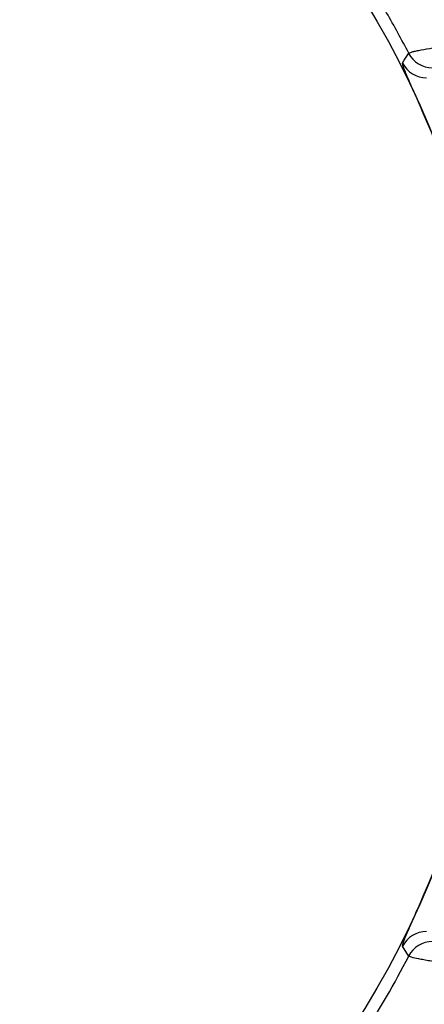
# Model space of a CAD drawing. Header units: millimetres. Extents: x 1860 to 3510, y 1446 to 3560.
# Tile 15 of 19: x 2720 to 2870, y 2215 to 2580. Entities that reach past the tile are written whole.
import ezdxf

# ---------------------------------------------------------------- set-up
doc = ezdxf.new("R2010")
doc.units = ezdxf.units.MM
doc.header["$LTSCALE"] = 2

msp = doc.modelspace()

# ---------------------------------------------------------------- linework, layer by layer
at = {"color": 7, "linetype": 'Continuous', "lineweight": 25, "flags": 128}
for points in [[(2861.66, 2563.54), (2862.31, 2564.57), (2863.95, 2567.19)], [(2863.95, 2232.57), (2863.31, 2233.6), (2861.66, 2236.21)]]:
    msp.add_lwpolyline(points, dxfattribs=at)
at = {"color": 7, "linetype": 'Continuous', "lineweight": 25}
msp.add_circle((2539.87, 2399.88), 360, dxfattribs=at)
for centre, radius, start, end in [((2872.84, 2571.8), 10.02, 207.4082, 269.8977), ((2870.58, 2568.1), 10.02, 207.0614, 269.8969), ((2539.87, 2399.88), 360.03, 6.3855, 23.6145), ((2539.87, 2399.88), 360.03, 336.3855, 353.6145), ((2870.58, 2231.66), 10.02, 90.1031, 152.9386), ((2872.84, 2227.96), 10.02, 90.1023, 152.5918)]:
    msp.add_arc(centre, radius, start, end, dxfattribs=at)
for points, knots in [([(2863.95, 2567.19), (2861.34, 2572.24), (2858.61, 2577.25), (2854.33, 2584.67), (2852.87, 2587.13), (2849.88, 2592.03), (2848.36, 2594.47), (2846.81, 2596.88)], [0, 0, 0, 0, 0.5, 0.5, 0.75, 0.75, 1, 1, 1, 1]), ([(2863.95, 2567.19), (2864.05, 2567.31), (2864.41, 2567.45), (2865.35, 2567.72), (2865.72, 2567.81), (2866.61, 2568.01), (2867.12, 2568.12), (2868.81, 2568.46), (2870.16, 2568.7), (2872.53, 2569.1), (2873.37, 2569.24), (2875.14, 2569.51), (2876.06, 2569.65), (2877.99, 2569.94), (2879, 2570.08), (2881.1, 2570.38), (2882.19, 2570.53), (2885.53, 2570.97), (2887.85, 2571.27), (2891.49, 2571.71), (2892.73, 2571.86), (2895.24, 2572.15), (2896.51, 2572.3), (2900.32, 2572.72), (2902.9, 2573), (2905.51, 2573.26)], [0, 0, 0, 0, 0.125, 0.125, 0.1875, 0.1875, 0.25, 0.25, 0.375, 0.375, 0.4375, 0.4375, 0.5, 0.5, 0.5625, 0.5625, 0.625, 0.625, 0.75, 0.75, 0.8125, 0.8125, 0.875, 0.875, 1, 1, 1, 1]), ([(2869.75, 2544.1), (2869.22, 2545.3), (2868.7, 2546.49), (2867.67, 2548.83), (2867.17, 2549.99), (2866.17, 2552.25), (2865.7, 2553.33), (2864.8, 2555.38), (2864.37, 2556.36), (2863.59, 2558.18), (2863.24, 2559.01), (2862.78, 2560.11), (2862.64, 2560.46), (2862.38, 2561.1), (2862.26, 2561.41), (2861.96, 2562.22), (2861.81, 2562.65), (2861.64, 2563.28), (2861.62, 2563.48), (2861.66, 2563.54)], [0, 0, 0, 0, 0.125, 0.125, 0.25, 0.25, 0.375, 0.375, 0.5, 0.5, 0.625, 0.625, 0.6875, 0.6875, 0.75, 0.75, 0.875, 0.875, 1, 1, 1, 1]), ([(2861.66, 2236.21), (2861.62, 2236.28), (2861.64, 2236.47), (2861.77, 2236.94), (2861.82, 2237.12), (2861.97, 2237.56), (2862.06, 2237.8), (2862.36, 2238.61), (2862.62, 2239.25), (2863.08, 2240.37), (2863.25, 2240.77), (2863.6, 2241.59), (2863.78, 2242.03), (2864.17, 2242.93), (2864.37, 2243.4), (2864.8, 2244.37), (2865.02, 2244.88), (2865.7, 2246.43), (2866.17, 2247.5), (2867.15, 2249.74), (2867.67, 2250.91), (2868.7, 2253.26), (2869.22, 2254.45), (2869.75, 2255.66)], [0, 0, 0, 0, 0.125, 0.125, 0.1875, 0.1875, 0.25, 0.25, 0.375, 0.375, 0.4375, 0.4375, 0.5, 0.5, 0.5625, 0.5625, 0.625, 0.625, 0.75, 0.75, 0.875, 0.875, 1, 1, 1, 1]), ([(2905.51, 2226.49), (2902.9, 2226.76), (2900.32, 2227.03), (2895.25, 2227.6), (2892.75, 2227.89), (2887.85, 2228.49), (2885.52, 2228.78), (2881.1, 2229.38), (2879.01, 2229.67), (2875.09, 2230.25), (2873.33, 2230.52), (2870.99, 2230.91), (2870.26, 2231.04), (2869.24, 2231.23), (2868.91, 2231.29), (2868.28, 2231.4), (2867.98, 2231.46), (2866.56, 2231.75), (2865.68, 2231.95), (2864.73, 2232.21), (2864.48, 2232.29), (2864.11, 2232.44), (2864, 2232.51), (2863.95, 2232.57)], [0, 0, 0, 0, 0.125, 0.125, 0.25, 0.25, 0.375, 0.375, 0.5, 0.5, 0.625, 0.625, 0.6875, 0.6875, 0.71875, 0.71875, 0.75, 0.75, 0.875, 0.875, 0.9375, 0.9375, 1, 1, 1, 1])]:
    msp.add_open_spline(points, degree=3, knots=knots, dxfattribs=at)
msp.add_open_spline([(2846.81, 2202.87), (2852.96, 2212.46), (2858.68, 2222.35), (2863.95, 2232.57)], degree=3, dxfattribs=at)

doc.saveas('drawing.dxf')
